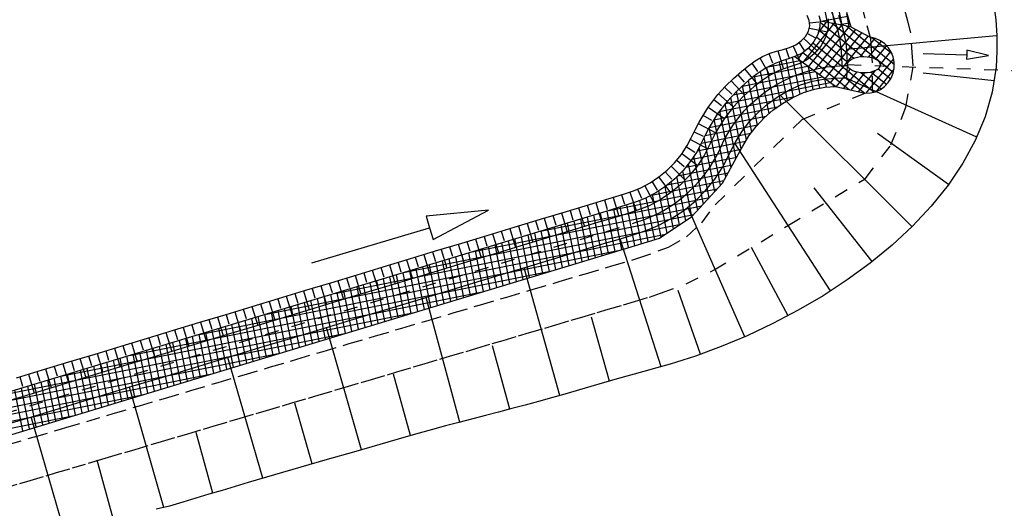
# Model space of a CAD drawing. Extents: x 446008 to 446745, y 447032 to 448234.
# Tile 14 of 24: x 446174 to 446210, y 447780 to 447798. Entities that reach past the tile are written whole.
import ezdxf

# ---------------------------------------------------------------- set-up
doc = ezdxf.new("R2010")
doc.units = 0
doc.header["$LTSCALE"] = 2
doc.header["$MEASUREMENT"] = 0
for name, pattern in [('ACAD_ISO03W100', [0.5, 0.25, -0.25]), ('ACAD_ISO10W100W', [0.5, 0.25, -0.25]), ('STRICHLINIEX2', [0.5, 0.25, -0.25])]:
    doc.linetypes.add(name, pattern=pattern)
doc.layers.add('FBR', color=8, linetype='CONTINUOUS')
doc.layers.add('Regenrückhaltebecken_903a', color=15, linetype='CONTINUOUS')

msp = doc.modelspace()

# ---------------------------------------------------------------- linework, layer by layer
at = {"layer": 'FBR', "flags": 128}
for points in [[(446416.854, 447335.736, -0.000001), (446418.45, 447323.406, -0.000146)], [(446363.327, 447740.448, 0.000002), (446366.277, 447717.758, 0.000326)]]:
    msp.add_lwpolyline(points, format="xyb", dxfattribs=at)
at = {"layer": 'Regenrückhaltebecken_903a', "linetype": 'Continuous'}
for p, q in [((446203.159, 447797.919), (446202.717, 447800.128)), ((446203.423, 447797.871), (446203.053, 447799.722)), ((446203.688, 447797.822), (446203.416, 447799.183)), ((446209.211, 447798.733), (446209.301, 447798.016)), ((446202.487, 447797.988), (446202.407, 447798.172)), ((446202.51, 447797.799), (446202.487, 447797.988)), ((446202.504, 447797.898), (446202.848, 447797.941)), ((446204.009, 447797.763), (446202.897, 447797.967)), ((446202.942, 447797.959), (446203.887, 447798.149)), ((446203.844, 447798.288), (446204.009, 447797.763)), ((446203.953, 447797.773), (446203.86, 447798.235)), ((446209.301, 447798.016), (446209.34, 447797.438)), ((446202.258, 447796.448), (446203.4, 447797.875)), ((446202.351, 447797.405), (446202.462, 447797.597)), ((446202.46, 447796.301), (446203.68, 447797.823)), ((446202.462, 447797.597), (446202.51, 447797.799)), ((446202.498, 447797.709), (446203.151, 447797.576)), ((446202.663, 447796.154), (446203.959, 447797.772)), ((446202.823, 447797.554), (446203.121, 447797.926)), ((446202.846, 447797.633), (446204.117, 447796.615)), ((446202.866, 447796.007), (446204.193, 447797.664)), ((446202.884, 447797.923), (446204.443, 447796.675)), ((446203.328, 447797.888), (446205.566, 447796.096)), ((446203.605, 447797.837), (446203.963, 447797.909)), ((446203.847, 447797.792), (446205.601, 447796.388)), ((446204.009, 447797.763), (446204.719, 447797.381)), ((446201.996, 447797.103), (446202.199, 447797.241)), ((446202.199, 447797.241), (446202.351, 447797.405)), ((446202.293, 447797.333), (446202.776, 447796.881)), ((446202.424, 447797.517), (446202.712, 447797.358)), ((446202.751, 447797.389), (446203.913, 447796.459)), ((446203.069, 447795.861), (446204.416, 447797.544)), ((446203.271, 447795.714), (446204.64, 447797.423)), ((446203.847, 447796.944), (446209.327, 447797.439)), ((446204.357, 447796.669), (446204.894, 447797.34)), ((446204.669, 447796.659), (446205.126, 447797.23)), ((446204.772, 447797.372), (446205.513, 447796.779)), ((446209.34, 447797.438), (446209.346, 447796.861)), ((446201.06, 447796.8), (446201.295, 447796.873)), ((446201.295, 447796.873), (446201.535, 447796.936)), ((446201.336, 447796.884), (446201.544, 447796.217)), ((446201.535, 447796.936), (446201.771, 447797.007)), ((446201.636, 447796.965), (446201.742, 447796.64)), ((446201.771, 447797.007), (446201.996, 447797.103)), ((446201.896, 447797.056), (446202.177, 447796.436)), ((446202.115, 447797.177), (446202.307, 447796.899)), ((446202.459, 447796.982), (446204.516, 447795.335)), ((446202.62, 447797.174), (446204.865, 447795.376)), ((446204.922, 447796.576), (446205.319, 447797.071)), ((446205.078, 447796.37), (446205.472, 447796.862)), ((446209.346, 447796.861), (446209.313, 447796.289)), ((446200.27, 447796.336), (446200.519, 447796.517)), ((446200.519, 447796.517), (446200.781, 447796.675)), ((446200.686, 447796.621), (446201.046, 447795.985)), ((446200.781, 447796.675), (446201.06, 447796.8)), ((446200.985, 447796.293), (446202.15, 447796.526)), ((446201.008, 447796.779), (446201.144, 447796.445)), ((446201.919, 447795.193), (446201.645, 447796.566)), ((446202.153, 447795.3), (446201.883, 447796.647)), ((446203.45, 447795.584), (446201.959, 447796.664)), ((446202.085, 447796.573), (446202.257, 447796.824)), ((446202.389, 447795.393), (446202.165, 447796.515)), ((446202.257, 447796.824), (446203.951, 447795.467)), ((446204.568, 447795.333), (446205.575, 447796.591)), ((446199.723, 447795.871), (446200.031, 447796.141)), ((446200.031, 447796.141), (446200.27, 447796.336)), ((446200.126, 447796.22), (446200.582, 447795.66)), ((446200.392, 447796.427), (446200.604, 447796.131)), ((446200.443, 447795.93), (446202.425, 447796.326)), ((446201.239, 447794.77), (446200.939, 447796.27)), ((446201.462, 447794.928), (446201.171, 447796.386)), ((446201.69, 447795.066), (446201.406, 447796.485)), ((446202.629, 447795.47), (446202.463, 447796.299)), ((446203.482, 447795.577), (446203.988, 447796.208)), ((446204.291, 447795.388), (446204.913, 447796.163)), ((446204.944, 447795.403), (446205.59, 447796.209)), ((446205.005, 447796.225), (446205.467, 447795.855)), ((446209.313, 447796.289), (446209.167, 447795.368)), ((446199.429, 447795.589), (446199.723, 447795.871)), ((446199.632, 447795.786), (446200.126, 447795.266)), ((446199.714, 447795.274), (446202.977, 447795.927)), ((446199.874, 447796.006), (446200.113, 447795.737)), ((446200.047, 447795.596), (446202.701, 447796.127)), ((446200.594, 447794.17), (446200.27, 447795.793)), ((446200.804, 447794.395), (446200.49, 447795.966)), ((446201.02, 447794.591), (446200.713, 447796.125)), ((446202.874, 447795.52), (446202.761, 447796.083)), ((446203.121, 447795.558), (446203.059, 447795.868)), ((446203.752, 447795.514), (446204.226, 447796.105)), ((446208.608, 447793.734), (446203.814, 447795.898)), ((446204.022, 447795.451), (446204.522, 447796.075)), ((446204.387, 447796.079), (446205.121, 447795.492)), ((446204.754, 447796.106), (446205.318, 447795.654)), ((446209.248, 447795.79), (446206.656, 447796.069)), ((446199.153, 447795.29), (446199.429, 447795.589)), ((446199.397, 447795.555), (446199.655, 447795.305)), ((446199.429, 447794.962), (446203.253, 447795.727)), ((446200.39, 447793.915), (446200.053, 447795.601)), ((446202.276, 447795.356), (446202.677, 447795.484)), ((446202.677, 447795.484), (446203.053, 447795.551)), ((446203.053, 447795.551), (446203.45, 447795.584)), ((446203.372, 447795.578), (446203.357, 447795.652)), ((446203.45, 447795.584), (446204.52, 447795.334)), ((446198.779, 447794.806), (446199.153, 447795.29)), ((446199.005, 447795.109), (446199.288, 447794.886)), ((446199.173, 447795.312), (446199.711, 447794.834)), ((446199.198, 447794.661), (446201.965, 447795.214)), ((446200.003, 447793.301), (446199.627, 447795.182)), ((446200.193, 447793.627), (446199.837, 447795.405)), ((446206.242, 447790.466), (446201.421, 447795.26)), ((446201.511, 447794.962), (446201.885, 447795.177)), ((446201.885, 447795.177), (446202.276, 447795.356)), ((446209.167, 447795.368), (446208.91, 447794.474)), ((446198.462, 447794.283), (446198.779, 447794.806)), ((446198.797, 447794.828), (446199.389, 447794.417)), ((446199.004, 447794.367), (446201.327, 447794.832)), ((446199.818, 447792.953), (446199.419, 447794.949)), ((446200.838, 447794.43), (446201.161, 447794.713)), ((446201.161, 447794.713), (446201.511, 447794.962)), ((446198.606, 447794.535), (446198.915, 447794.348)), ((446198.828, 447794.077), (446200.908, 447794.493)), ((446199.443, 447792.277), (446199.02, 447794.393)), ((446199.631, 447792.615), (446199.217, 447794.685)), ((446200.544, 447794.116), (446200.838, 447794.43)), ((446208.91, 447794.474), (446208.551, 447793.611)), ((446198.18, 447793.705), (446198.319, 447793.995)), ((446198.319, 447793.995), (446198.462, 447794.283)), ((446198.436, 447794.231), (446199.072, 447793.894)), ((446198.685, 447793.793), (446200.6, 447794.176)), ((446199.249, 447791.975), (446198.828, 447794.078)), ((446200.284, 447793.774), (446200.544, 447794.116)), ((446198.029, 447793.422), (446198.18, 447793.705)), ((446198.147, 447793.641), (446198.782, 447793.307)), ((446198.287, 447793.928), (446198.608, 447793.769)), ((446198.548, 447793.511), (446200.359, 447793.873)), ((446199.04, 447791.746), (446198.646, 447793.714)), ((446200.057, 447793.405), (446200.284, 447793.774)), ((446207.581, 447792.007), (446204.982, 447793.86)), ((446197.816, 447793.099), (446198.029, 447793.422)), ((446198, 447793.375), (446198.307, 447793.187)), ((446198.209, 447792.933), (446199.998, 447793.291)), ((446198.398, 447793.226), (446200.163, 447793.579)), ((446198.831, 447791.516), (446198.464, 447793.35)), ((446203.266, 447788.116), (446199.776, 447793.516)), ((446199.91, 447793.118), (446200.057, 447793.405)), ((446208.551, 447793.611), (446208.099, 447792.779)), ((446197.57, 447792.798), (446197.816, 447793.099)), ((446197.836, 447793.128), (446198.417, 447792.7)), ((446197.975, 447792.631), (446199.847, 447793.006)), ((446198.622, 447791.287), (446198.273, 447793.031)), ((446199.318, 447792.05), (446199.91, 447793.118)), ((446197.296, 447792.524), (446197.57, 447792.798)), ((446197.446, 447792.668), (446197.959, 447792.163)), ((446197.651, 447792.891), (446197.925, 447792.657)), ((446197.681, 447792.318), (446199.688, 447792.719)), ((446198.413, 447791.058), (446198.074, 447792.752)), ((446208.099, 447792.779), (446207.561, 447791.979)), ((446196.674, 447792.061), (446196.996, 447792.277)), ((446196.993, 447792.275), (446197.424, 447791.698)), ((446196.996, 447792.277), (446197.296, 447792.524)), ((446197.225, 447792.463), (446197.463, 447792.193)), ((446197.302, 447791.987), (446199.529, 447792.432)), ((446197.978, 447790.679), (446197.656, 447792.292)), ((446198.203, 447790.829), (446197.868, 447792.505)), ((446195.178, 447791.052), (446199.128, 447791.842)), ((446196.073, 447791.775), (446196.331, 447791.881)), ((446196.217, 447791.832), (446196.358, 447791.501)), ((446196.331, 447791.881), (446196.674, 447792.061)), ((446196.486, 447791.957), (446196.822, 447791.32)), ((446196.728, 447791.617), (446199.37, 447792.146)), ((446196.745, 447792.105), (446196.938, 447791.801)), ((446197.528, 447790.38), (446197.22, 447791.923)), ((446197.753, 447790.529), (446197.439, 447792.1)), ((446198.205, 447790.828), (446199.318, 447792.05)), ((446204.788, 447789.19), (446202.665, 447791.875)), ((446207.561, 447791.979), (446206.945, 447791.213)), ((446192.674, 447790.296), (446198.844, 447791.53)), ((446195.062, 447791.455), (446195.541, 447791.601)), ((446195.32, 447791.533), (446195.53, 447790.844)), ((446195.541, 447791.601), (446195.808, 447791.684)), ((446195.63, 447791.628), (446195.739, 447791.285)), ((446195.808, 447791.684), (446196.073, 447791.775)), ((446195.932, 447791.725), (446196.17, 447791.047)), ((446196.842, 447789.987), (446196.536, 447791.516)), ((446197.078, 447790.081), (446196.767, 447791.637)), ((446197.303, 447790.23), (446196.995, 447791.772)), ((446190.17, 447789.54), (446198.559, 447791.219)), ((446193.626, 447791.022), (446194.584, 447791.311)), ((446194.063, 447791.154), (446194.273, 447790.465)), ((446194.377, 447791.249), (446194.482, 447790.905)), ((446194.584, 447791.311), (446195.062, 447791.455)), ((446194.692, 447791.344), (446194.902, 447790.655)), ((446195.006, 447791.438), (446195.111, 447791.094)), ((446195.639, 447789.628), (446195.344, 447791.105)), ((446195.88, 447789.7), (446195.583, 447791.181)), ((446196.12, 447789.772), (446195.823, 447791.258)), ((446196.361, 447789.844), (446196.063, 447791.334)), ((446196.601, 447789.916), (446196.301, 447791.416)), ((446200.133, 447786.445), (446198.053, 447791.174)), ((446206.945, 447791.213), (446206.26, 447790.482)), ((446195.184, 447791.053), (446137.014, 447773.491)), ((446187.666, 447788.784), (446198.275, 447790.907)), ((446192.669, 447790.733), (446193.626, 447791.022)), ((446192.807, 447790.774), (446193.017, 447790.085)), ((446193.121, 447790.869), (446193.226, 447790.525)), ((446193.435, 447790.964), (446193.645, 447790.275)), ((446193.749, 447791.059), (446193.854, 447790.715)), ((446194.437, 447789.264), (446194.142, 447790.739)), ((446194.678, 447789.337), (446194.383, 447790.812)), ((446194.918, 447789.41), (446194.623, 447790.884)), ((446195.158, 447789.483), (446194.863, 447790.957)), ((446195.399, 447789.555), (446195.104, 447791.03)), ((446197.016, 447790.039), (446198.205, 447790.828)), ((446185.162, 447788.028), (446197.792, 447790.555)), ((446190.755, 447790.154), (446191.712, 447790.443)), ((446191.551, 447790.394), (446191.761, 447789.706)), ((446191.712, 447790.443), (446192.669, 447790.733)), ((446191.865, 447790.489), (446191.97, 447790.145)), ((446192.179, 447790.584), (446192.389, 447789.896)), ((446192.493, 447790.679), (446192.598, 447790.335)), ((446193.476, 447788.973), (446193.18, 447790.449)), ((446193.716, 447789.046), (446193.421, 447790.521)), ((446193.956, 447789.119), (446193.661, 447790.594)), ((446194.197, 447789.192), (446193.902, 447790.667)), ((446206.26, 447790.482), (446205.515, 447789.789)), ((446182.658, 447787.272), (446197.243, 447790.19)), ((446189.798, 447789.864), (446190.755, 447790.154)), ((446190.608, 447790.109), (446190.713, 447789.765)), ((446190.922, 447790.204), (446191.133, 447789.516)), ((446191.236, 447790.299), (446191.342, 447789.955)), ((446192.274, 447788.609), (446191.978, 447790.086)), ((446192.514, 447788.682), (446192.219, 447790.158)), ((446192.754, 447788.755), (446192.459, 447790.231)), ((446192.995, 447788.828), (446192.699, 447790.304)), ((446193.235, 447788.9), (446192.94, 447790.376)), ((446197.085, 447785.351), (446195.583, 447790.024)), ((446195.704, 447789.647), (446197.016, 447790.039)), ((446188.84, 447789.575), (446189.798, 447789.864)), ((446189.352, 447789.73), (446189.457, 447789.385)), ((446189.666, 447789.825), (446189.876, 447789.136)), ((446189.98, 447789.92), (446190.085, 447789.575)), ((446190.294, 447790.015), (446190.504, 447789.326)), ((446191.072, 447788.245), (446190.776, 447789.723)), ((446191.312, 447788.318), (446191.016, 447789.796)), ((446191.552, 447788.391), (446191.257, 447789.868)), ((446191.793, 447788.464), (446191.497, 447789.941)), ((446192.033, 447788.537), (446191.738, 447790.013)), ((446201.713, 447787.21), (446200.377, 447789.703)), ((446205.515, 447789.789), (446204.716, 447789.133)), ((446129.635, 447769.646), (446195.704, 447789.647)), ((446180.154, 447786.516), (446195.505, 447789.588)), ((446187.883, 447789.286), (446188.84, 447789.575)), ((446188.095, 447789.35), (446188.201, 447789.006)), ((446188.41, 447789.445), (446188.62, 447788.756)), ((446188.724, 447789.54), (446188.829, 447789.195)), ((446189.038, 447789.635), (446189.248, 447788.946)), ((446189.87, 447787.882), (446189.574, 447789.36)), ((446190.11, 447787.954), (446189.814, 447789.433)), ((446190.35, 447788.027), (446190.055, 447789.505)), ((446190.591, 447788.1), (446190.295, 447789.578)), ((446190.831, 447788.173), (446190.536, 447789.65)), ((446185.969, 447788.707), (446186.926, 447788.996)), ((446186.839, 447788.97), (446186.944, 447788.626)), ((446186.926, 447788.996), (446187.883, 447789.286)), ((446187.153, 447789.065), (446187.363, 447788.376)), ((446187.467, 447789.16), (446187.572, 447788.816)), ((446187.781, 447789.255), (446187.992, 447788.566)), ((446188.668, 447787.518), (446188.372, 447788.997)), ((446188.908, 447787.591), (446188.612, 447789.07)), ((446189.149, 447787.663), (446188.853, 447789.142)), ((446189.389, 447787.736), (446189.093, 447789.215)), ((446189.629, 447787.809), (446189.333, 447789.287)), ((446193.373, 447784.299), (446192.074, 447788.965)), ((446204.716, 447789.133), (446203.872, 447788.518)), ((446177.65, 447785.76), (446193.021, 447788.836)), ((446185.011, 447788.418), (446185.969, 447788.707)), ((446185.583, 447788.59), (446185.688, 447788.246)), ((446185.897, 447788.685), (446186.107, 447787.997)), ((446186.211, 447788.78), (446186.316, 447788.436)), ((446186.525, 447788.875), (446186.735, 447788.187)), ((446187.466, 447787.154), (446187.17, 447788.634)), ((446187.706, 447787.227), (446187.41, 447788.707)), ((446187.947, 447787.299), (446187.65, 447788.779)), ((446188.187, 447787.372), (446187.891, 447788.852)), ((446188.427, 447787.445), (446188.131, 447788.924)), ((446184.054, 447788.128), (446185.011, 447788.418)), ((446184.64, 447788.305), (446184.851, 447787.617)), ((446184.954, 447788.4), (446185.06, 447788.056)), ((446185.269, 447788.495), (446185.479, 447787.807)), ((446186.264, 447786.79), (446185.967, 447788.271)), ((446186.504, 447786.863), (446186.208, 447788.344)), ((446186.745, 447786.936), (446186.448, 447788.416)), ((446186.985, 447787.008), (446186.689, 447788.489)), ((446187.225, 447787.081), (446186.929, 447788.562)), ((446203.872, 447788.518), (446202.992, 447787.943)), ((446175.146, 447785.004), (446190.537, 447788.084)), ((446183.097, 447787.839), (446184.054, 447788.128)), ((446183.384, 447787.926), (446183.594, 447787.237)), ((446183.698, 447788.021), (446183.803, 447787.676)), ((446184.012, 447788.116), (446184.222, 447787.427)), ((446184.326, 447788.21), (446184.431, 447787.866)), ((446185.062, 447786.426), (446184.765, 447787.908)), ((446185.302, 447786.499), (446185.006, 447787.981)), ((446185.543, 447786.572), (446185.246, 447788.053)), ((446185.783, 447786.644), (446185.487, 447788.126)), ((446186.023, 447786.717), (446185.727, 447788.199)), ((446189.719, 447783.321), (446188.494, 447787.882)), ((446198.518, 447785.805), (446197.702, 447788.135)), ((446202.992, 447787.943), (446202.084, 447787.411)), ((446181.183, 447787.26), (446182.14, 447787.55)), ((446182.128, 447787.546), (446182.338, 447786.857)), ((446182.14, 447787.55), (446183.097, 447787.839)), ((446182.442, 447787.641), (446182.547, 447787.296)), ((446182.756, 447787.736), (446182.966, 447787.047)), ((446183.07, 447787.831), (446183.175, 447787.486)), ((446183.86, 447786.062), (446183.563, 447787.545)), ((446184.1, 447786.135), (446183.804, 447787.618)), ((446184.341, 447786.208), (446184.044, 447787.69)), ((446184.581, 447786.281), (446184.284, 447787.763)), ((446184.821, 447786.353), (446184.525, 447787.836)), ((446172.642, 447784.248), (446188.053, 447787.332)), ((446180.225, 447786.971), (446181.183, 447787.26)), ((446180.871, 447787.166), (446181.081, 447786.477)), ((446181.185, 447787.261), (446181.29, 447786.917)), ((446181.499, 447787.356), (446181.71, 447786.667)), ((446181.813, 447787.451), (446181.919, 447787.107)), ((446182.658, 447785.698), (446182.361, 447787.182)), ((446182.898, 447785.771), (446182.601, 447787.255)), ((446183.139, 447785.844), (446182.842, 447787.328)), ((446183.379, 447785.917), (446183.082, 447787.4)), ((446183.619, 447785.989), (446183.323, 447787.473)), ((446195.195, 447784.822), (446194.528, 447787.163)), ((446202.084, 447787.411), (446201.155, 447786.924)), ((446179.268, 447786.681), (446180.225, 447786.971)), ((446179.615, 447786.786), (446179.825, 447786.098)), ((446179.929, 447786.881), (446180.034, 447786.537)), ((446180.243, 447786.976), (446180.453, 447786.288)), ((446180.557, 447787.071), (446180.662, 447786.727)), ((446181.456, 447785.334), (446181.159, 447786.819)), ((446181.696, 447785.407), (446181.399, 447786.892)), ((446181.937, 447785.48), (446181.64, 447786.965)), ((446182.177, 447785.553), (446181.88, 447787.037)), ((446182.417, 447785.626), (446182.121, 447787.11)), ((446186.131, 447782.32), (446184.857, 447786.783)), ((446201.155, 447786.924), (446200.215, 447786.481)), ((446170.138, 447783.492), (446185.57, 447786.58)), ((446178.311, 447786.392), (446179.268, 447786.681)), ((446178.672, 447786.501), (446178.778, 447786.157)), ((446178.987, 447786.596), (446179.197, 447785.908)), ((446179.301, 447786.691), (446179.406, 447786.347)), ((446180.254, 447784.971), (446179.957, 447786.456)), ((446180.494, 447785.043), (446180.197, 447786.529)), ((446180.735, 447785.116), (446180.438, 447786.602)), ((446180.975, 447785.189), (446180.678, 447786.674)), ((446181.216, 447785.262), (446180.918, 447786.747)), ((446200.215, 447786.481), (446199.27, 447786.086)), ((446176.397, 447785.813), (446177.354, 447786.103)), ((446177.354, 447786.103), (446178.311, 447786.392)), ((446177.416, 447786.122), (446177.521, 447785.777)), ((446177.73, 447786.217), (446177.94, 447785.528)), ((446178.044, 447786.312), (446178.149, 447785.967)), ((446178.358, 447786.406), (446178.569, 447785.718)), ((446179.052, 447784.607), (446178.754, 447786.094)), ((446179.292, 447784.68), (446178.995, 447786.166)), ((446179.533, 447784.752), (446179.235, 447786.239)), ((446179.773, 447784.825), (446179.476, 447786.311)), ((446180.014, 447784.898), (446179.716, 447786.384)), ((446191.545, 447783.8), (446190.917, 447786.113)), ((446199.27, 447786.086), (446198.33, 447785.739)), ((446167.634, 447782.736), (446183.086, 447785.828)), ((446175.439, 447785.524), (446176.397, 447785.813)), ((446176.16, 447785.742), (446176.265, 447785.397)), ((446176.474, 447785.837), (446176.684, 447785.148)), ((446176.788, 447785.932), (446176.893, 447785.587)), ((446177.102, 447786.027), (446177.312, 447785.338)), ((446177.85, 447784.243), (446177.552, 447785.731)), ((446178.09, 447784.316), (446177.793, 447785.803)), ((446178.331, 447784.388), (446178.033, 447785.876)), ((446178.571, 447784.461), (446178.274, 447785.948)), ((446178.812, 447784.534), (446178.514, 447786.021)), ((446198.33, 447785.739), (446197.403, 447785.442)), ((446174.482, 447785.235), (446175.439, 447785.524)), ((446174.903, 447785.362), (446175.008, 447785.018)), ((446175.217, 447785.457), (446175.428, 447784.768)), ((446175.532, 447785.552), (446175.637, 447785.208)), ((446175.846, 447785.647), (446176.056, 447784.958)), ((446176.648, 447783.879), (446176.35, 447785.368)), ((446176.888, 447783.952), (446176.591, 447785.44)), ((446177.129, 447784.025), (446176.831, 447785.513)), ((446177.369, 447784.097), (446177.071, 447785.585)), ((446177.61, 447784.17), (446177.312, 447785.658)), ((446182.532, 447781.278), (446181.242, 447785.69)), ((446197.403, 447785.442), (446196.92, 447785.304)), ((446165.13, 447781.98), (446180.602, 447785.076)), ((446173.525, 447784.945), (446174.482, 447785.235)), ((446173.961, 447785.077), (446174.171, 447784.389)), ((446174.275, 447785.172), (446174.38, 447784.828)), ((446174.589, 447785.267), (446174.799, 447784.578)), ((446175.446, 447783.515), (446175.148, 447785.005)), ((446175.686, 447783.588), (446175.388, 447785.077)), ((446175.927, 447783.661), (446175.629, 447785.15)), ((446176.167, 447783.733), (446175.869, 447785.222)), ((446176.408, 447783.806), (446176.11, 447785.295)), ((446187.924, 447782.837), (446187.298, 447785.084)), ((446195.958, 447785.038), (446195.476, 447784.902)), ((446196.44, 447785.172), (446195.958, 447785.038)), ((446196.92, 447785.304), (446196.44, 447785.172)), ((446173.647, 447784.982), (446173.752, 447784.638)), ((446174.244, 447783.151), (446173.946, 447784.642)), ((446174.484, 447783.224), (446174.186, 447784.714)), ((446174.725, 447783.297), (446174.427, 447784.787)), ((446174.965, 447783.37), (446174.667, 447784.86)), ((446175.206, 447783.442), (446174.908, 447784.932)), ((446194.515, 447784.628), (446193.554, 447784.351)), ((446195.476, 447784.902), (446194.515, 447784.628)), ((446162.626, 447781.224), (446178.118, 447784.324)), ((446173.763, 447783.006), (446173.465, 447784.497)), ((446174.004, 447783.078), (446173.705, 447784.569)), ((446178.913, 447780.214), (446177.656, 447784.606)), ((446193.554, 447784.351), (446193.073, 447784.211)), ((446184.331, 447781.802), (446183.69, 447784.019)), ((446192.109, 447783.946), (446191.625, 447783.821)), ((446192.592, 447784.075), (446192.109, 447783.946)), ((446193.073, 447784.211), (446192.592, 447784.075)), ((446160.122, 447780.468), (446175.634, 447783.572)), ((446190.657, 447783.567), (446189.689, 447783.313)), ((446191.14, 447783.695), (446190.657, 447783.567)), ((446191.625, 447783.821), (446191.14, 447783.695)), ((446175.323, 447779.17), (446174.057, 447783.518)), ((446189.204, 447783.187), (446188.721, 447783.059)), ((446189.689, 447783.313), (446189.204, 447783.187)), ((446180.694, 447780.733), (446180.085, 447782.945)), ((446188.239, 447782.926), (446187.758, 447782.789)), ((446188.721, 447783.059), (446188.239, 447782.926)), ((446186.797, 447782.512), (446185.836, 447782.235)), ((446187.758, 447782.789), (446186.797, 447782.512)), ((446185.836, 447782.235), (446184.875, 447781.959)), ((446177.059, 447779.812), (446176.47, 447781.941)), ((446184.875, 447781.959), (446183.914, 447781.682)), ((446182.953, 447781.403), (446181.995, 447781.118)), ((446183.914, 447781.682), (446182.953, 447781.403)), ((446181.995, 447781.118), (446181.036, 447780.833)), ((446180.556, 447780.692), (446180.077, 447780.549)), ((446181.036, 447780.833), (446180.556, 447780.692)), ((446179.599, 447780.402), (446179.118, 447780.265)), ((446180.077, 447780.549), (446179.599, 447780.402)), ((446179.118, 447780.265), (446178.631, 447780.15))]:
    msp.add_line(p, q, dxfattribs=at)
at = {"layer": 'Regenrückhaltebecken_903a', "linetype": 'STRICHLINIEX2'}
msp.add_line((446203.882, 447796.38), (446209.977, 447796.164), dxfattribs=at)
at = {"layer": 'Regenrückhaltebecken_903a', "linetype": 'ACAD_ISO10W100W'}
for points in [[(446183.972, 447819.405), (446202.329, 447799.813), (446202.537, 447799.575), (446202.731, 447799.325), (446202.908, 447799.063), (446203.068, 447798.79), (446203.211, 447798.508), (446203.335, 447798.218), (446203.441, 447797.92), (446203.528, 447797.616), (446203.596, 447797.307), (446203.644, 447796.994), (446203.672, 447796.68), (446203.68, 447796.344)], [(446129.982, 447770.612), (446196.135, 447790.61), (446196.435, 447790.711), (446196.727, 447790.831), (446197.012, 447790.969), (446197.287, 447791.125), (446197.552, 447791.297), (446197.805, 447791.487), (446198.046, 447791.691), (446198.273, 447791.911), (446198.487, 447792.145), (446198.685, 447792.391), (446198.866, 447792.65), (446199.032, 447792.919), (446199.18, 447793.199), (446199.259, 447793.369), (446199.396, 447793.654), (446199.551, 447793.93), (446199.723, 447794.195), (446199.912, 447794.449), (446200.116, 447794.69), (446200.335, 447794.918), (446200.568, 447795.132), (446200.814, 447795.331), (446201.072, 447795.513), (446201.341, 447795.679), (446201.62, 447795.828), (446201.908, 447795.958), (446202.204, 447796.071), (446202.506, 447796.164), (446202.813, 447796.238), (446203.125, 447796.292), (446203.439, 447796.327), (446203.755, 447796.342), (446203.88, 447796.342)]]:
    msp.add_lwpolyline(points, dxfattribs=at)
at = {"layer": 'Regenrückhaltebecken_903a', "linetype": 'ACAD_ISO03W100'}
for points in [[(446206.199, 447797.535), (446206.085, 447797.97), (446205.815, 447799.008)], [(446204.736, 447797.314), (446204.537, 447798.071), (446204.426, 447798.5)], [(446204.802, 447796.441), (446204.763, 447796.955), (446204.736, 447797.314)], [(446206.288, 447796.338), (446206.263, 447796.665), (446206.199, 447797.535)], [(446204.798, 447795.454), (446204.802, 447796.441)], [(446206.021, 447794.821), (446206.288, 447796.338)], [(446198.565, 447790.602), (446199.048, 447791.254), (446202.226, 447794.375), (446204.798, 447795.454)], [(446205.474, 447793.446), (446206.021, 447794.821)], [(446204.527, 447792.213), (446205.474, 447793.446)], [(446201.731, 447790.519), (446204.527, 447792.213)], [(446198.002, 447790.096), (446198.565, 447790.602)], [(446199.014, 447788.883), (446201.731, 447790.519)], [(446197.344, 447789.71), (446198.002, 447790.096)], [(446196.975, 447789.575), (446197.344, 447789.71)], [(446173.22, 447782.505), (446173.959, 447782.724), (446174.179, 447782.789), (446174.918, 447783.007), (446175.138, 447783.072), (446175.364, 447783.139), (446176.097, 447783.356), (446176.827, 447783.572), (446177.056, 447783.639), (446177.789, 447783.856), (446178.015, 447783.923), (446178.751, 447784.141), (446178.973, 447784.207), (446179.709, 447784.424), (446179.932, 447784.49), (446180.667, 447784.708), (446180.891, 447784.774), (446181.625, 447784.991), (446181.85, 447785.058), (446182.583, 447785.274), (446182.809, 447785.341), (446183.541, 447785.558), (446183.768, 447785.625), (446184.499, 447785.841), (446184.727, 447785.908), (446185.458, 447786.125), (446185.686, 447786.192), (446186.416, 447786.408), (446186.645, 447786.476), (446187.374, 447786.691), (446187.604, 447786.759), (446188.333, 447786.975), (446188.563, 447787.043), (446189.293, 447787.259), (446189.522, 447787.327), (446190.252, 447787.543), (446190.481, 447787.61), (446191.212, 447787.826), (446191.44, 447787.894), (446192.171, 447788.11), (446192.399, 447788.177), (446193.13, 447788.394), (446193.358, 447788.461), (446194.088, 447788.677), (446194.317, 447788.745), (446195.047, 447788.96), (446195.276, 447789.028), (446196.005, 447789.244), (446196.227, 447789.31)], [(446196.227, 447789.31), (446196.975, 447789.575)], [(446197.987, 447788.375), (446199.014, 447788.883)], [(446197.054, 447788.034), (446197.987, 447788.375)], [(446173.072, 447780.918), (446173.649, 447781.089), (446174.032, 447781.202), (446174.608, 447781.372), (446174.992, 447781.486), (446175.567, 447781.656), (446176.159, 447781.831), (446176.526, 447781.94), (446176.892, 447782.048), (446177.485, 447782.223), (446177.861, 447782.334), (446178.444, 447782.507), (446178.829, 447782.621), (446179.403, 447782.79), (446179.787, 447782.904), (446180.362, 447783.074), (446180.746, 447783.188), (446181.321, 447783.358), (446181.704, 447783.471), (446182.28, 447783.641), (446182.662, 447783.754), (446183.239, 447783.925), (446183.621, 447784.038), (446184.198, 447784.208), (446184.581, 447784.322), (446185.157, 447784.492), (446185.54, 447784.605), (446186.116, 447784.776), (446186.499, 447784.889), (446187.075, 447785.059), (446187.459, 447785.173), (446188.033, 447785.343), (446188.419, 447785.457), (446188.992, 447785.627), (446189.381, 447785.742), (446189.951, 447785.91), (446190.343, 447786.026), (446190.91, 447786.194), (446191.306, 447786.311), (446191.869, 447786.477), (446192.268, 447786.595), (446192.828, 447786.761), (446193.227, 447786.879), (446193.787, 447787.045), (446194.186, 447787.163), (446194.746, 447787.328), (446195.146, 447787.446), (446195.705, 447787.612), (446196.106, 447787.73), (446196.651, 447787.892)], [(446196.651, 447787.892), (446197.054, 447788.034)]]:
    msp.add_lwpolyline(points, dxfattribs=at)
at = {"layer": 'Regenrückhaltebecken_903a', "linetype": 'Continuous'}
for points in [[(446203.186, 447798.047), (446203.18, 447797.708), (446203.082, 447797.369), (446202.907, 447797.048), (446202.671, 447796.768), (446202.391, 447796.547), (446202.148, 447796.424), (446201.894, 447796.331), (446201.638, 447796.249), (446201.386, 447796.158), (446201.066, 447795.997), (446200.764, 447795.799), (446200.478, 447795.576), (446200.073, 447795.217), (446199.704, 447794.826), (446199.375, 447794.398), (446199.094, 447793.937), (446198.946, 447793.643), (446198.802, 447793.347), (446198.649, 447793.056), (446198.397, 447792.672), (446198.105, 447792.316), (446197.78, 447791.991), (446197.425, 447791.699), (446197.042, 447791.443), (446196.636, 447791.229), (446196.346, 447791.109), (446196.049, 447791.006), (446195.749, 447790.911), (446195.271, 447790.766), (446194.792, 447790.622), (446193.835, 447790.333), (446192.878, 447790.043), (446191.92, 447789.754), (446190.963, 447789.465), (446190.006, 447789.175), (446189.049, 447788.886), (446188.091, 447788.597), (446187.134, 447788.307), (446186.177, 447788.018), (446185.22, 447787.728), (446184.263, 447787.439), (446183.305, 447787.15), (446182.348, 447786.86), (446181.391, 447786.571), (446180.434, 447786.282), (446179.477, 447785.992), (446178.519, 447785.703), (446177.562, 447785.414), (446176.605, 447785.124), (446175.648, 447784.835), (446174.69, 447784.545), (446173.733, 447784.256), (446172.776, 447783.967)], [(446202.845, 447798.177), (446202.886, 447798.012)], [(446202.886, 447798.012), (446202.881, 447797.754)], [(446203.562, 447798.184), (446203.718, 447797.688), (446203.82, 447797.179), (446203.861, 447796.762), (446203.88, 447796.343), (446203.854, 447795.899)], [(446202.881, 447797.754), (446202.803, 447797.484)], [(446202.658, 447797.218), (446202.461, 447796.984)], [(446202.803, 447797.484), (446202.658, 447797.218)], [(446202.461, 447796.984), (446202.229, 447796.801)], [(446206.65, 447796.79), (446208.245, 447796.741), (446208.24, 447796.582), (446209.043, 447796.717), (446208.25, 447796.901), (446208.245, 447796.741)], [(446201.797, 447796.615), (446201.541, 447796.533), (446201.267, 447796.434), (446200.916, 447796.258), (446200.589, 447796.043), (446200.286, 447795.807), (446199.864, 447795.432), (446199.475, 447795.021), (446199.127, 447794.568), (446198.831, 447794.082), (446198.677, 447793.776), (446198.534, 447793.482)], [(446202.028, 447796.699), (446201.797, 447796.615)], [(446202.229, 447796.801), (446202.028, 447796.699)], [(446173.007, 447783.201), (446173.965, 447783.49), (446174.922, 447783.78), (446175.879, 447784.069), (446176.836, 447784.358), (446177.794, 447784.648), (446178.751, 447784.937), (446179.708, 447785.227), (446180.665, 447785.516), (446181.622, 447785.805), (446182.58, 447786.095), (446183.537, 447786.384), (446184.494, 447786.673), (446185.451, 447786.963), (446186.409, 447787.252), (446187.366, 447787.541), (446188.323, 447787.831), (446189.28, 447788.12), (446190.237, 447788.409), (446191.195, 447788.699), (446192.152, 447788.988), (446193.109, 447789.278), (446194.066, 447789.567), (446195.024, 447789.856), (446195.502, 447790), (446195.981, 447790.146), (446196.317, 447790.252), (446196.649, 447790.369), (446196.974, 447790.504), (446197.452, 447790.755), (446197.901, 447791.056), (446198.317, 447791.399), (446198.699, 447791.78), (446199.043, 447792.198), (446199.337, 447792.649), (446199.494, 447792.948), (446199.641, 447793.252), (446199.795, 447793.552), (446200.036, 447793.944), (446200.315, 447794.31), (446200.629, 447794.646), (446200.974, 447794.949), (446201.349, 447795.215), (446201.748, 447795.444), (446202.167, 447795.636), (446202.604, 447795.776), (446203.014, 447795.849), (446203.432, 447795.884), (446203.854, 447795.899)], [(446198.534, 447793.482), (446198.39, 447793.209)], [(446198.39, 447793.209), (446198.155, 447792.85)], [(446198.155, 447792.85), (446197.882, 447792.518)], [(446197.578, 447792.213), (446197.246, 447791.94)], [(446197.882, 447792.518), (446197.578, 447792.213)], [(446197.246, 447791.94), (446196.889, 447791.701)], [(446196.508, 447791.501), (446196.239, 447791.39)], [(446196.889, 447791.701), (446196.508, 447791.501)], [(446196.239, 447791.39), (446195.184, 447791.053)], [(446184.321, 447789.138), (446188.62, 447790.42), (446188.748, 447789.99), (446190.769, 447791.061), (446188.492, 447790.85), (446188.62, 447790.42)]]:
    msp.add_lwpolyline(points, dxfattribs=at)
msp.add_arc((446204.572, 447796.362), 1.029, 267.0901, 81.8057, dxfattribs=at)
msp.add_ellipse((446204.482, 447796.375), major_axis=(0.6, -0.005), ratio=0.5, dxfattribs=at)

doc.saveas('drawing.dxf')
